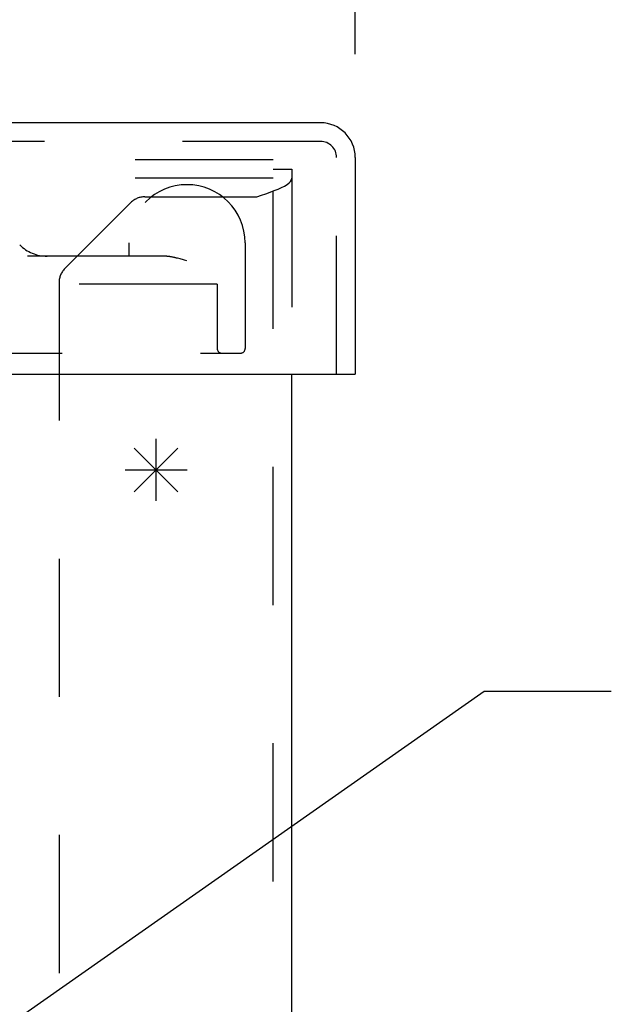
# Model space of a CAD drawing. Header units: inches. Extents: x 0 to 81, y 0 to 52.4.
# Tile 9 of 17: x 35.1 to 37, y 8.3 to 11.5. Entities that reach past the tile are written whole.
import ezdxf

# ---------------------------------------------------------------- set-up
doc = ezdxf.new("R2010")
doc.units = ezdxf.units.IN
doc.header["$LTSCALE"] = 4.452381
doc.header["$MEASUREMENT"] = 0
doc.linetypes.add('HIDDEN', pattern=[0.2, 0.1, -0.1])
doc.layers.get('0').update_dxf_attribs({"linetype": 'CONTINUOUS'})
for name, color, linetype in [('DEFAULT_2', 8, 'HIDDEN'), ('DIMENSIONS', 7, 'CONTINUOUS'), ('DOOR_ASSEMBLY', 7, 'CONTINUOUS'), ('SPOTWELDS', 7, 'CONTINUOUS')]:
    doc.layers.add(name, color=color, linetype=linetype)
doc.styles.get("Standard").update_dxf_attribs({"font": 'arial.ttf'})
doc.dimstyles.new('DIMSTYLE_1', dxfattribs={"dimtxt": 0.357143, "dimasz": 0.47619, "dimexe": 0.09, "dimexo": 0.07, "dimgap": 0.0375, "dimtad": 0, "dimtih": 1, "dimtoh": 1, "dimzin": 4, "dimdsep": 46, "dimtxsty": 'Standard', "dimblk": '_FILLED', "dimblk1": '_FILLED', "dimblk2": '_FILLED', "dimcen": 0.09, "dimadec": 3, "dimazin": 1, "dimtfac": 1, "dimtdec": 3, "dimtofl": 0, "dimtmove": 0, "dimatfit": 3, "dimldrblk": '_FILLED', "dimfxl": 0, "dimtolj": 1, "dimtzin": 4, "dimarcsym": 0})
doc.dimstyles.get("Standard").update_dxf_attribs({"dimtxt": 0.404762, "dimasz": 0.47619, "dimexe": 0.09, "dimexo": 0.07, "dimgap": 0.09, "dimtad": 0, "dimtih": 1, "dimtoh": 1, "dimdec": 3, "dimzin": 4, "dimdsep": 46, "dimtxsty": 'Standard', "dimblk": '_FILLED', "dimblk1": '_FILLED', "dimblk2": '_FILLED', "dimcen": 0.09, "dimadec": 3, "dimazin": 1, "dimtp": 0.001, "dimtm": 0.001, "dimtfac": 1, "dimtdec": 3, "dimtofl": 0, "dimtmove": 0, "dimatfit": 3, "dimldrblk": '_FILLED', "dimfxl": 0, "dimtolj": 1, "dimtzin": 4, "dimarcsym": 0})

# ---------------------------------------------------------------- blocks, each defined once
blk = doc.blocks.new('_FILLED')
at = {"color": 0, "linetype": 'ByBlock'}
blk.add_solid([(0, 0), (-1, 0.2), (-1, -0.2)], dxfattribs=at)
blk = doc.blocks.new('*D9')
at = {"layer": 'DIMENSIONS', "color": 2, "linetype": 'Continuous'}
for p, q in [((15.8, 11.3731), (15.8, 12.2458)), ((36.175, 11.3731), (36.175, 12.2458)), ((15.8, 11.8172), (24.3684, 11.8172)), ((36.175, 11.8172), (27.6066, 11.8172))]:
    blk.add_line(p, q, dxfattribs=at)
at = {"layer": 'DIMENSIONS', "color": 2, "linetype": 'Continuous', "xscale": 0.4761904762, "yscale": 0.4761904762, "zscale": 0.4761904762, "rotation": 180}
blk.add_blockref('_FILLED', (15.8, 11.8172), dxfattribs=at)
at = {"layer": 'DIMENSIONS', "color": 2, "linetype": 'Continuous', "xscale": 0.4761904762, "yscale": 0.4761904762, "zscale": 0.4761904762}
blk.add_blockref('_FILLED', (36.175, 11.8172), dxfattribs=at)
at = {"layer": 'DIMENSIONS', "color": 2, "linetype": 'Continuous', "insert": (25.9875, 11.9958), "char_height": 0.35714, "width": 2.881041, "attachment_point": 2, "line_spacing_factor": 0.9}
blk.add_mtext('20.38 DOOR', dxfattribs=at)

msp = doc.modelspace()

# ---------------------------------------------------------------- linework, layer by layer
at = {"color": 3, "linetype": 'Continuous'}
msp.add_line((35.97, 5.1448), (35.97, 10.3418), dxfattribs=at)
at = {"layer": 'DEFAULT_2', "color": 8, "linetype": 'HIDDEN'}
for p, q in [((35.91, 11.0328), (16.03, 11.0328)), ((35.91, 5.1448), (35.91, 11.0328)), ((35.91, 11.0028), (35.97, 11.0028)), ((35.97, 11.0028), (35.97, 10.3418)), ((35.91, 10.9728), (16.03, 10.9728)), ((35.4515, 10.8948), (35.2384, 10.6817)), ((35.4961, 10.9132), (35.858, 10.9132)), ((35.22, 10.6372), (35.22, 5.5958))]:
    msp.add_line(p, q, dxfattribs=at)
msp.add_lwpolyline([(35.858, 10.9132), (35.8726, 10.9182), (35.887, 10.9232), (35.9008, 10.9281), (35.914, 10.9331), (35.9262, 10.9381), (35.9372, 10.943), (35.9468, 10.948), (35.955, 10.9529), (35.9615, 10.9579), (35.9662, 10.9629), (35.969, 10.9678), (35.97, 10.9728)], dxfattribs=at)
for centre, start, end in [((35.4961, 10.8502), 90, 135), ((35.283, 10.6372), 135, 180)]:
    msp.add_arc(centre, 0.063, start, end, dxfattribs=at)
at = {"layer": 'DOOR_ASSEMBLY', "color": 3, "linetype": 'Continuous'}
for p, q in [((36.063, 11.1518), (15.912, 11.1518)), ((36.175, 11.0398), (36.175, 10.3418)), ((15.815, 10.3418), (36.16, 10.3418))]:
    msp.add_line(p, q, dxfattribs=at)
at = {"layer": 'DOOR_ASSEMBLY', "color": 8, "linetype": 'HIDDEN'}
for p, q in [((36.063, 11.0918), (15.912, 11.0918)), ((36.115, 10.3418), (36.115, 11.0398)), ((35.4449, 10.7648), (35.4449, 10.7218)), ((35.8199, 10.7648), (35.8199, 10.4243)), ((35.559, 10.7218), (35.1182, 10.7218)), ((35.606, 10.7141), (35.6022, 10.715)), ((35.61, 10.713), (35.606, 10.7141)), ((35.6139, 10.712), (35.61, 10.713)), ((35.618, 10.7109), (35.6139, 10.712)), ((35.6241, 10.7091), (35.618, 10.7109)), ((35.6324, 10.7068), (35.6241, 10.7091)), ((35.7299, 10.6318), (34.9986, 10.6318)), ((35.7299, 10.6318), (35.7299, 10.4243)), ((33.8945, 10.4093), (35.8049, 10.4093))]:
    msp.add_line(p, q, dxfattribs=at)
at = {"layer": 'DOOR_ASSEMBLY', "color": 7, "linetype": 'Continuous'}
msp.add_line((36.16, 10.3418), (36.175, 10.3418), dxfattribs=at)
at = {"layer": 'DOOR_ASSEMBLY', "color": 8, "linetype": 'HIDDEN'}
msp.add_lwpolyline([(35.6022, 10.715), (35.6003, 10.7155), (35.5984, 10.7159), (35.5966, 10.7164), (35.5948, 10.7168), (35.593, 10.7172), (35.5912, 10.7176), (35.5895, 10.718), (35.5878, 10.7183), (35.5861, 10.7187), (35.5844, 10.719), (35.5828, 10.7193), (35.5812, 10.7196), (35.5797, 10.7198), (35.5781, 10.7201), (35.5766, 10.7203), (35.5752, 10.7205), (35.5737, 10.7207), (35.5723, 10.7209), (35.571, 10.7211), (35.5696, 10.7212), (35.5683, 10.7213), (35.567, 10.7214), (35.5658, 10.7215), (35.5646, 10.7216), (35.5634, 10.7217), (35.5622, 10.7217), (35.5611, 10.7218), (35.56, 10.7218), (35.559, 10.7218)], dxfattribs=at)
at = {"layer": 'DOOR_ASSEMBLY', "color": 3, "linetype": 'Continuous'}
msp.add_arc((36.063, 11.0398), 0.112, 0, 90, dxfattribs=at)
at = {"layer": 'DOOR_ASSEMBLY', "color": 8, "linetype": 'HIDDEN'}
for centre, radius, start, end in [((36.063, 11.0398), 0.052, 0, 90), ((35.6324, 10.7648), 0.1875, 0, 180), ((35.1813, 10.8468), 0.125, 225, 270), ((35.7449, 10.4243), 0.015, 180, 270), ((35.8049, 10.4243), 0.015, 270, 360)]:
    msp.add_arc(centre, radius, start, end, dxfattribs=at)
at = {"layer": 'SPOTWELDS', "color": 40, "linetype": 'Continuous'}
for p, q in [((35.5325, 9.9328), (35.5325, 10.1328)), ((35.4618, 9.9621), (35.6032, 10.1035)), ((35.4618, 10.1035), (35.6032, 9.9621)), ((35.4325, 10.0328), (35.6325, 10.0328))]:
    msp.add_line(p, q, dxfattribs=at)

# ---------------------------------------------------------------- dimensions: what is measured, and where the dimension line sits
at = {"layer": 'DIMENSIONS', "color": 2, "linetype": 'Continuous'}
dim = msp.add_linear_dim(base=(36.1749823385, 11.8171799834), p1=(15.7999823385, 11.303132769), p2=(36.1749823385, 11.303132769), text='<> DOOR', dimstyle='DIMSTYLE_1', dxfattribs=at)
dim.commit()
dim.dimension.update_dxf_attribs({"geometry": '*D9', "text_midpoint": (25.9874823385, 11.8171799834), "dimtype": 160})

# ---------------------------------------------------------------- leaders
at = {"layer": 'DIMENSIONS', "color": 2, "linetype": 'Continuous', "annotation_type": 0, "has_hookline": 1, "hookline_direction": 1, "text_width": 10.3216}
msp.add_leader([(34.3168, 7.7257), (36.5908, 9.3196), (37.0008, 9.3196)], dimstyle='Standard', override={"dimtad": 0}, dxfattribs=at)

doc.saveas('drawing.dxf')
